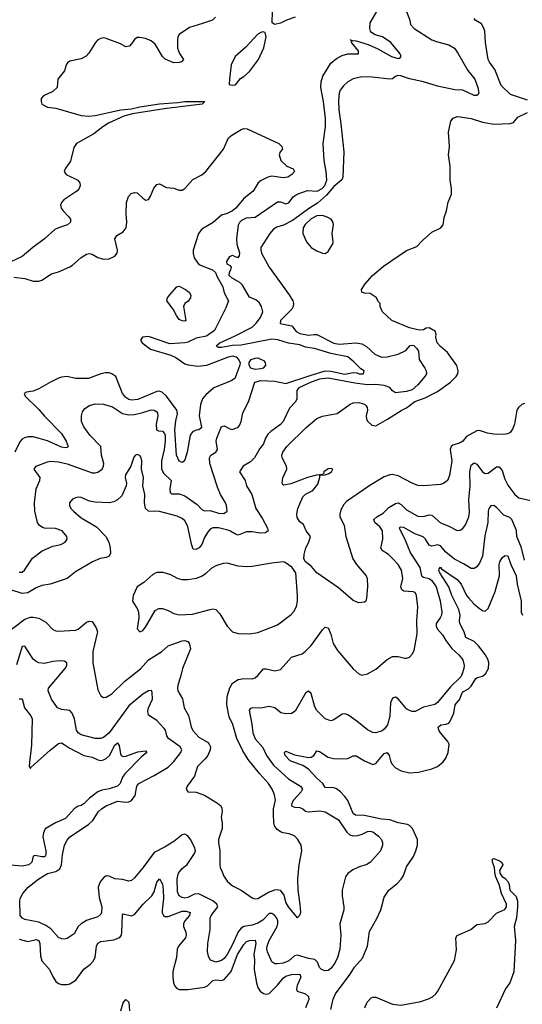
# Model space of a CAD drawing. Header units: inches. Extents: x 2001573 to 2220545, y 644482 to 846830.
# Tile 10 of 256: x 2032733 to 2036314, y 669056 to 676073. Entities that reach past the tile are written whole.
import ezdxf

# ---------------------------------------------------------------- set-up
doc = ezdxf.new("R2010")
doc.units = ezdxf.units.IN
doc.header["$MEASUREMENT"] = 0
doc.layers.add('C0636', color=7, linetype='Continuous')
doc.layers.add('C0637', color=7, linetype='Continuous')

msp = doc.modelspace()

# ---------------------------------------------------------------- linework, layer by layer
at = {"layer": 'C0636', "color": 5}
for points, elevation in [([(2032730, 669520.1), (2032790, 669504.5), (2032850, 669518.7), (2032870, 669511.2), (2032877.2, 669490), (2032880.8, 669400.8), (2032890, 669367), (2032945.2, 669305.2), (2032970.3, 669250), (2032990, 669218.4), (2033010, 669203.7), (2033030, 669197), (2033070, 669197), (2033090, 669203.1), (2033131.8, 669228.2), (2033190, 669307.4), (2033237.7, 669342.3), (2033257.1, 669362.9), (2033270.7, 669390), (2033281, 669470), (2033290, 669491.6), (2033310, 669503.2), (2033403.6, 669516.4), (2033447.5, 669532.5), (2033458.8, 669550), (2033461.7, 669570), (2033465.4, 669694.6), (2033470, 669700.4), (2033530, 669686.5), (2033550, 669695.6), (2033612.1, 669770), (2033674.7, 669830), (2033690, 669858.7), (2033710, 669926), (2033730, 669950.4), (2033750, 669913.4), (2033755.4, 669875.4), (2033756.7, 669810), (2033746.9, 669727), (2033748.1, 669708.1), (2033756.9, 669690), (2033770, 669681.5), (2033790, 669680.9), (2033890, 669718.9), (2033919.3, 669719.3), (2033947, 669710), (2033942.6, 669690), (2033908.7, 669651.3), (2033899.4, 669630), (2033898.9, 669610), (2033915.5, 669570), (2033918.8, 669550), (2033913.7, 669530), (2033865, 669470), (2033855, 669450), (2033850.1, 669389.9), (2033823.8, 669290), (2033823.5, 669250), (2033829.3, 669209.3), (2033836, 669190), (2033850, 669170.4), (2033870, 669162.8), (2033930, 669160.6), (2034050, 669179), (2034070, 669187.2), (2034110, 669226.3), (2034130, 669230.1), (2034170, 669225.7), (2034190, 669233.9), (2034240.3, 669290), (2034284.4, 669410), (2034330, 669482.8), (2034350, 669502.6), (2034370, 669511.9), (2034410, 669512.4), (2034414.8, 669490), (2034400.9, 669410), (2034405.6, 669370), (2034404.5, 669304.5), (2034419.5, 669210), (2034430, 669177), (2034445.2, 669150), (2034470, 669132.5), (2034490, 669129.5), (2034510, 669134.3), (2034570, 669191.9), (2034610, 669241.5), (2034630, 669256.4), (2034670, 669267.5), (2034730, 669271.3), (2034735.1, 669250), (2034709.6, 669190), (2034704.4, 669164.4), (2034709.7, 669149.6), (2034770.1, 669130.1), (2034791, 669111), (2034793.4, 669090), (2034770.2, 669030)], 320), ([(2033585.9, 670000), (2033550, 669957.1), (2033530, 669939.5), (2033510, 669934.6), (2033464.8, 669944.8), (2033410, 669949.3), (2033370, 669969.1), (2033350, 669972.3), (2033330, 669958.5), (2033306.6, 669930), (2033292.9, 669890), (2033298.2, 669818.2), (2033318.4, 669750), (2033316, 669710), (2033310, 669698), (2033290, 669680.3), (2033210, 669654.2), (2033170, 669630.2), (2033149.8, 669610), (2033120.5, 669559.5), (2033070, 669525.3), (2033050, 669520.3), (2033030, 669522), (2033010, 669532), (2032954.2, 669594.2), (2032918, 669618), (2032870, 669640.9), (2032770, 669659.6), (2032752.4, 669670), (2032737, 669690), (2032733.6, 669790), (2032737.3, 669810), (2032754.2, 669845.8), (2032792.9, 669890), (2032869, 669950), (2032930, 669988.2), (2032979.4, 670000)], 340), ([(2035086.4, 670000), (2035071.1, 669988.9), (2035054.3, 669965.7), (2035029.7, 669870), (2035029.7, 669830), (2035043.5, 669750), (2035042.6, 669730), (2035012.7, 669630), (2035021.1, 669550), (2035014.8, 669450), (2034998.4, 669390), (2034978.7, 669350), (2034950, 669310.3), (2034930, 669297.4), (2034910, 669293.7), (2034883.2, 669303.2), (2034870, 669319.1), (2034855.6, 669355.6), (2034835, 669375), (2034790, 669382.5), (2034713.4, 669406.6), (2034690, 669401), (2034650, 669365), (2034610, 669350.2), (2034570, 669343.5), (2034550, 669344.9), (2034530, 669359.5), (2034498.5, 669430), (2034494.6, 669450), (2034497.2, 669470), (2034511, 669510), (2034566.3, 669610), (2034572.6, 669632.6), (2034572.3, 669650), (2034564.2, 669670), (2034550, 669689.2), (2034530, 669702.9), (2034510, 669702.9), (2034464.2, 669655.8), (2034430, 669634.2), (2034390, 669619.9), (2034330, 669611.7), (2034310, 669599.8), (2034288.5, 669571.5), (2034250, 669481.8), (2034210, 669410.2), (2034190, 669383.6), (2034170, 669368.1), (2034130, 669356), (2034093.4, 669370), (2034077.4, 669397.4), (2034071.7, 669431.7), (2034073.6, 669490), (2034090.2, 669590.2), (2034090.3, 669670), (2034098, 669690), (2034144, 669750), (2034137.3, 669770), (2034110, 669793.2), (2034010, 669842.6), (2033979, 669841), (2033930, 669817.3), (2033910, 669813.4), (2033890, 669817.5), (2033870.3, 669830), (2033856.5, 669856.5), (2033854.6, 669950), (2033863.2, 669990), (2033871.4, 670000)], 340), ([(2034174.6, 670000), (2034186.9, 669970), (2034210, 669934), (2034250, 669900.3), (2034310.2, 669870.2), (2034390, 669814.9), (2034408.9, 669808.8), (2034430.5, 669810.5), (2034504.9, 669855.2), (2034550, 669872.4), (2034570, 669875), (2034588.7, 669868.7), (2034613.9, 669833.8), (2034630, 669779.1), (2034646.7, 669750), (2034710, 669671.3), (2034730, 669692), (2034735.1, 669710), (2034731.7, 669768.3), (2034716.4, 669870), (2034714.8, 669950), (2034719.8, 670000)], 360), ([(2034950, 669018), (2034966.1, 669093.9), (2034984, 669130), (2035087.1, 669270), (2035118.4, 669321.5), (2035175.5, 669384.5), (2035210.9, 669470), (2035225.8, 669574.2), (2035276.2, 669663.8), (2035306.6, 669730), (2035330, 669820.7), (2035363, 669870), (2035422.2, 669917.9), (2035450, 669947), (2035464.8, 669970), (2035476.3, 670000)], 320), ([(2035191.6, 669030), (2035207.9, 669072.1), (2035237.3, 669102.8), (2035250, 669107.2), (2035270, 669106.3), (2035390, 669056.6), (2035450, 669049.4), (2035590, 669075.4), (2035645.9, 669094.1), (2035674.7, 669110), (2035698.3, 669130), (2035712.4, 669150), (2035831, 669369), (2035843.9, 669443.9), (2035839.3, 669530), (2035850, 669546), (2035948, 669590), (2035990, 669624.7), (2036050, 669631.3), (2036070, 669644.7), (2036130, 669706), (2036190, 669731), (2036200.9, 669750), (2036200.7, 669770), (2036165, 669845), (2036149.8, 669910), (2036122.4, 669970), (2036118.7, 670000)], 280), ([(2036152.8, 670000), (2036153.4, 669990), (2036169.1, 669969.1), (2036192.9, 669952.9), (2036213.4, 669930), (2036220.4, 669910), (2036224.4, 669870), (2036270, 669824), (2036278.5, 669790), (2036279.6, 669750), (2036272.9, 669672.9), (2036256.6, 669610), (2036264.4, 669510), (2036252.8, 669287.2), (2036224.9, 669210), (2036193, 669167), (2036130, 669028.7)], 280), ([(2033454, 669010), (2033470, 669066), (2033490, 669090.4), (2033510, 669071), (2033516.2, 669010)], 280)]:
    msp.add_lwpolyline(points, dxfattribs=dict(at, elevation=elevation))
at = {"layer": 'C0637', "color": 5}
for points, elevation in [([(2035489.2, 676130), (2035512.9, 676070), (2035517.5, 676037.5), (2035543.7, 676010), (2035670.1, 675930.1), (2035710, 675914.3), (2035790, 675893.7), (2035830, 675868.7), (2035855.3, 675835.3), (2035926, 675710), (2035975.2, 675650), (2035997.5, 675590), (2036004.9, 675550), (2035999.9, 675540.1), (2035990, 675533.6), (2035970, 675533.5), (2035890, 675569.7), (2035833.1, 675573.1), (2035710, 675598.2), (2035610, 675629.2), (2035510, 675651), (2035447.3, 675672.7), (2035426, 675674), (2035411.3, 675668.7), (2035389.2, 675650.8), (2035370, 675648.1), (2035244.2, 675664.2), (2035170, 675665.5), (2035110, 675651.2), (2035070, 675628.7), (2035038.8, 675601.2), (2035017.2, 675570), (2035010.1, 675550), (2035004.9, 675495.1), (2035006.5, 675430), (2035021.7, 675330), (2035042.8, 675130), (2035035.6, 674950), (2035027.5, 674932.6), (2034970, 674883.6), (2034917.8, 674822.2), (2034855.8, 674764.2), (2034798.4, 674730), (2034677.5, 674642.5), (2034611.9, 674608.1), (2034566.1, 674593.9), (2034540.6, 674579.4), (2034514, 674550), (2034450.3, 674450), (2034450.2, 674430), (2034456.8, 674410), (2034511.4, 674310), (2034652.9, 674112.9), (2034677.8, 674070), (2034683.5, 674050), (2034682, 674030), (2034670.7, 674009.3), (2034590.2, 673930), (2034588.5, 673908.5), (2034670.9, 673890.9), (2034702.7, 673850), (2034730, 673835.6), (2034790, 673824.3), (2034830, 673830.3), (2034850, 673828.7), (2034970, 673767), (2035010, 673761.2), (2035130, 673770.1), (2035170, 673763.1), (2035203.3, 673743.3), (2035262.9, 673690), (2035310, 673668.5), (2035350, 673669), (2035430, 673690.1), (2035484, 673716), (2035515.6, 673750), (2035530, 673753.7), (2035542, 673750), (2035563.6, 673730), (2035575.3, 673710), (2035578, 673650), (2035619.3, 673590), (2035628.4, 673570), (2035630.4, 673550), (2035620.3, 673530), (2035569.2, 673470), (2035530, 673435.5), (2035490, 673422.9), (2035430, 673414.9), (2035410, 673413), (2035390, 673427.4), (2035370.8, 673450.8), (2035330, 673466), (2035270, 673473.9), (2035210, 673470.8), (2035121.7, 673481.7), (2034930, 673518.2), (2034868.3, 673510), (2034810.2, 673490), (2034721.5, 673450), (2034706.7, 673430), (2034706.3, 673370), (2034698.7, 673350), (2034656.1, 673303.9), (2034609.2, 673210), (2034590, 673188.7), (2034521.4, 673138.6), (2034501.6, 673118.4), (2034484.4, 673090), (2034469.2, 673050.8), (2034443.2, 673016.8), (2034406.7, 672950), (2034377.9, 672922.1), (2034326, 672890), (2034299.7, 672850), (2034340.2, 672790), (2034348.9, 672750), (2034386.5, 672690), (2034414.2, 672590), (2034460.7, 672520.7), (2034497.7, 672450), (2034502.4, 672430), (2034483.4, 672416.6), (2034446.3, 672413.7), (2034390, 672423.4), (2034350, 672423.9), (2034290, 672399.8), (2034270, 672405.7), (2034231.1, 672430), (2034215.1, 672435.1), (2034149.3, 672450.6), (2034110, 672450.7), (2034090, 672441.2), (2034070, 672418), (2034050, 672383.1), (2034030, 672333.1), (2034010.5, 672309.5), (2033990, 672297.8), (2033970, 672299.7), (2033956.3, 672336.3), (2033930, 672460.9), (2033910, 672500.7), (2033890, 672518.4), (2033855.6, 672535.6), (2033730, 672568.1), (2033650.6, 672570.6), (2033629.3, 672589.3), (2033622.2, 672630), (2033624.7, 672690), (2033611, 672751), (2033615.6, 672810), (2033599.8, 672870), (2033602.4, 672930), (2033598.7, 672950), (2033590, 672966), (2033582, 672970), (2033570, 672975.1), (2033558, 672970), (2033545.7, 672954.3), (2033524.6, 672890), (2033485.8, 672830), (2033483.6, 672810), (2033493.4, 672770), (2033492, 672750), (2033459.7, 672680.3), (2033430.4, 672650), (2033403.7, 672636.3), (2033370, 672629.7), (2033270, 672635.6), (2033230, 672642), (2033170, 672667.3), (2033150, 672669.4), (2033130, 672666), (2033110, 672656), (2033088, 672630), (2033088, 672610), (2033098, 672590), (2033116.4, 672570), (2033170, 672523.7), (2033279.1, 672459.1), (2033346.5, 672390), (2033367.2, 672350), (2033378.2, 672310), (2033379.6, 672270), (2033370.9, 672249.1), (2033350, 672240.9), (2033305.9, 672234.1), (2033250.6, 672210), (2033130, 672137.7), (2033070, 672091.4), (2033050, 672082.4), (2032950, 672051.1), (2032890, 672041.2), (2032850, 672023.9), (2032790, 671988.8), (2032750, 671982.8), (2032670, 672009.7)], 360), ([(2032730, 672136), (2032750, 672135.6), (2032766.3, 672150), (2032824.8, 672235.3), (2032892.5, 672287.5), (2032970, 672320.7), (2033026.4, 672333.6), (2033056.4, 672350), (2033072.2, 672370), (2033067.6, 672390), (2033035.6, 672430), (2032986.9, 672446.9), (2032910, 672449.5), (2032894.3, 672454.3), (2032872.7, 672470), (2032860.7, 672490), (2032839.7, 672570), (2032837.5, 672630), (2032849.2, 672730), (2032876.5, 672790), (2032878.5, 672810), (2032835.9, 672870), (2032850.3, 672890), (2032930, 672922), (2032950, 672926), (2033010, 672922), (2033070, 672908.1), (2033250, 672844.1), (2033270, 672843.4), (2033290, 672848.8), (2033320.2, 672870), (2033331.2, 672890), (2033331.9, 672910), (2033316.9, 672970), (2033310.3, 673030), (2033234.6, 673110), (2033190, 673170.4), (2033174, 673210), (2033173.1, 673250), (2033180.8, 673279.2), (2033198.2, 673301.8), (2033230, 673324.2), (2033270, 673336), (2033330, 673333.5), (2033394.1, 673314.1), (2033465.6, 673265.6), (2033510, 673257.8), (2033550, 673260.2), (2033610, 673272.4), (2033670, 673291.6), (2033690, 673290.7), (2033710, 673278.3), (2033715.8, 673270), (2033717.3, 673250), (2033705.2, 673190), (2033706.5, 673150), (2033722.3, 673142.3), (2033750, 673140.7), (2033764.5, 673124.5), (2033770.3, 673110), (2033770.3, 673070.3), (2033762.6, 673010), (2033744.3, 672930), (2033742.5, 672870), (2033759.1, 672839.1), (2033811.8, 672790), (2033801.6, 672730), (2033804, 672704), (2033813.6, 672693.6), (2033870, 672694.4), (2033910, 672680.4), (2033997.6, 672617.7), (2034030, 672581.2), (2034050, 672572.4), (2034090, 672575.3), (2034150, 672555.6), (2034186.8, 672553.2), (2034212.2, 672570), (2034206.5, 672610), (2034200.2, 672630), (2034163.6, 672690), (2034141.1, 672741.1), (2034087.5, 672910), (2034084.7, 672950), (2034093.7, 672970), (2034129.3, 672990.7), (2034141.5, 673010), (2034132.6, 673070), (2034136.5, 673090), (2034170, 673172.7), (2034190, 673179.3), (2034230, 673156), (2034250, 673152.7), (2034290, 673169.4), (2034298.9, 673181.2), (2034310, 673208.7), (2034323.5, 673270), (2034364.2, 673350), (2034408.7, 673490), (2034450, 673500.5), (2034550, 673496), (2034630, 673479.6), (2034801.8, 673538.2), (2034910, 673569.4), (2034950, 673567.4), (2035050, 673547.8), (2035110, 673557.5), (2035135.3, 673555.3), (2035151.8, 673548.2), (2035182.8, 673550), (2035186.8, 673570), (2035163.6, 673583.6), (2035113.9, 673633.9), (2035070, 673670.3), (2034950, 673694.8), (2034834, 673730), (2034770, 673739.6), (2034730, 673754.6), (2034647.6, 673767.6), (2034572.4, 673792.4), (2034530, 673796.3), (2034310, 673754.3), (2034248.8, 673751.2), (2034170, 673736.5), (2034150, 673736.3), (2034141.3, 673741.3), (2034136.3, 673750), (2034158, 673770), (2034263.7, 673816.3), (2034390, 673882), (2034418.8, 673910), (2034449.2, 673950), (2034465.4, 673990), (2034456.8, 674030), (2034438.5, 674058.5), (2034415.8, 674075.8), (2034370, 674094.3), (2034320.9, 674180.9), (2034300.2, 674200.2), (2034246, 674230), (2034226.2, 674250), (2034227.6, 674272.4), (2034237.1, 674290), (2034241, 674310), (2034236.8, 674316.8), (2034211, 674331), (2034207.7, 674350), (2034230, 674384), (2034250, 674395.3), (2034265.6, 674385.6), (2034290, 674379), (2034298.8, 674390), (2034302, 674410), (2034281.3, 674470), (2034279.6, 674510), (2034292.7, 674610), (2034300.2, 674630), (2034315.8, 674644.2), (2034350, 674659.8), (2034410, 674664.9), (2034570, 674774.1), (2034590, 674774.1), (2034630, 674761.3), (2034650, 674767), (2034680.3, 674810), (2034710, 674829.7), (2034784.6, 674855.4), (2034851.8, 674851.8), (2034887.2, 674870), (2034906.5, 674890), (2034920.8, 674930), (2034917, 674990), (2034903.2, 675070), (2034894.3, 675190), (2034910.7, 675310), (2034911.9, 675368.1), (2034896.4, 675490), (2034877.9, 675590), (2034879.7, 675630), (2034892.4, 675670), (2034950, 675762.4), (2034990, 675797.2), (2035030, 675817.8), (2035070, 675829.8), (2035146, 675830), (2035145.7, 675850), (2035096.4, 675910), (2035098.5, 675918.5), (2035089.1, 675930.9), (2035102, 675922), (2035110, 675925.1), (2035130, 675921.8), (2035215.6, 675895.6), (2035285.6, 675865.6), (2035381.6, 675810), (2035430, 675795.6), (2035441.4, 675798.6), (2035450.4, 675809.6), (2035443.8, 675830), (2035378.3, 675910), (2035317.7, 675950), (2035265.9, 675965.9), (2035240.3, 675980.3), (2035232.5, 675990), (2035228.2, 676010), (2035230.8, 676049.2), (2035277.6, 676130)], 340), ([(2034695.3, 676090), (2034634, 676070), (2034590, 676047.7), (2034550, 676038), (2034531.3, 676051.3), (2034533, 676130)], 340), ([(2034128.4, 676090), (2034106.8, 676070), (2034035.6, 676044.4), (2033941.8, 676018.2), (2033870, 675966.9), (2033859.7, 675950), (2033856.3, 675930), (2033857.3, 675870), (2033871.3, 675831.3), (2033899.5, 675790), (2033886.7, 675773.3), (2033870, 675766.8), (2033830, 675764.4), (2033770, 675791), (2033750, 675811.3), (2033697.5, 675897.5), (2033670, 675921.2), (2033630, 675939), (2033590, 675946.3), (2033570, 675944.8), (2033550, 675932.4), (2033530, 675899.7), (2033515.1, 675884.9), (2033490, 675879.8), (2033450, 675900.3), (2033350, 675938.8), (2033330, 675943.1), (2033310, 675939.7), (2033290, 675928.3), (2033272.9, 675910), (2033225.5, 675834.5), (2033207, 675812.9), (2033170, 675794.8), (2033090, 675776.4), (2033074.5, 675765.5), (2033064.2, 675750), (2033051.3, 675708.7), (2033004.9, 675650), (2033000.7, 675590), (2032970, 675560.7), (2032902.8, 675530), (2032885.5, 675510), (2032884.9, 675490), (2032890.8, 675470), (2032930, 675450.4), (2032990, 675441.5), (2033170, 675390.9), (2033224.8, 675384.8), (2033270.9, 675389.1), (2033453.2, 675430), (2033530, 675438.4), (2033590, 675452.3), (2033730, 675473.4), (2033858.6, 675481.4), (2033910, 675490.7), (2034052, 675490), (2034032, 675470), (2033761.7, 675438.3), (2033537.8, 675402.2), (2033474.4, 675385.6), (2033365.3, 675334.7), (2033326.3, 675310), (2033261.6, 675258.4), (2033137.1, 675190), (2033118.5, 675161.5), (2033094.6, 675065.4), (2033056.3, 675010), (2033050.7, 674990), (2033064, 674970), (2033146.7, 674930), (2033162.3, 674910), (2033163.2, 674890), (2033156.5, 674870), (2033138.9, 674850), (2033046.3, 674790), (2033030.3, 674770), (2033022.7, 674750), (2033028.9, 674730), (2033042.7, 674710), (2033081.5, 674670), (2033094, 674650), (2033094.3, 674630), (2033072.4, 674610), (2033009.5, 674590.5), (2032982.7, 674577.3), (2032908.7, 674510), (2032826.7, 674450), (2032750, 674386), (2032586, 674310)], 320), ([(2036350, 675499.6), (2036230, 675538.6), (2036163.9, 675603.9), (2036117.2, 675717.1), (2036080.2, 675770), (2036071.3, 675790), (2036051.6, 675910), (2036046.3, 675990), (2036038, 676018), (2036023, 676043), (2035979.1, 676070), (2035970, 676080.7)], 380), ([(2036330, 673336.6), (2036309.9, 673330.1), (2036287.3, 673310), (2036274.1, 673290), (2036257.6, 673190), (2036244.9, 673155.1), (2036228.3, 673131.7), (2036210, 673120.4), (2036183.3, 673116.7), (2036110, 673119.1), (2036067, 673127), (2036010, 673145.7), (2035990, 673142.6), (2035917.3, 673102.7), (2035890, 673069), (2035870, 673058), (2035818.6, 673041.4), (2035806.3, 673030), (2035800.9, 673010), (2035811.5, 672928.5), (2035795, 672825), (2035780.5, 672790), (2035752.5, 672767.5), (2035730, 672760.7), (2035610, 672751.4), (2035570, 672754.4), (2035528.7, 672768.7), (2035430, 672821.5), (2035390, 672832.8), (2035370, 672830.3), (2035330, 672814), (2035226.4, 672753.6), (2035061.1, 672638.8), (2035042, 672618), (2035021.3, 672578.7), (2035013.3, 672550), (2035014, 672530), (2035043.7, 672470), (2035056.9, 672390), (2035106, 672230), (2035131.6, 672190), (2035202, 672110), (2035209.6, 672090), (2035211.9, 672031.9), (2035202.7, 671950), (2035199, 671930), (2035190, 671921), (2035150, 671916), (2035110, 671934.8), (2035003.4, 672023.4), (2034851.1, 672131.2), (2034810, 672178), (2034768.1, 672208.1), (2034757.3, 672230), (2034759.1, 672260.9), (2034770.5, 672309.5), (2034793.4, 672350), (2034806, 672390), (2034774, 672430), (2034754.4, 672474.4), (2034730, 672494.8), (2034710, 672526), (2034706.7, 672550), (2034714.4, 672590), (2034750, 672672.3), (2034770, 672691.8), (2034822, 672718), (2034857.3, 672762.7), (2034872, 672812), (2034872, 672828), (2034909.3, 672829.3), (2034930, 672837.2), (2034954, 672850), (2034964.7, 672870), (2034950, 672875.5), (2034930, 672871.7), (2034899, 672850), (2034899, 672841), (2034889.3, 672830.7), (2034847.5, 672827.5), (2034783.7, 672810), (2034665.9, 672765.9), (2034615.3, 672755.3), (2034610, 672756), (2034602, 672770), (2034608.2, 672808.2), (2034636.9, 672870), (2034634.9, 672890), (2034602, 672950), (2034601.2, 672970), (2034607.7, 672990), (2034636.1, 673030), (2034773.9, 673166.1), (2034848.8, 673230), (2034890, 673246.3), (2034994.5, 673265.5), (2035086.7, 673333.3), (2035110, 673341.5), (2035150, 673344.9), (2035190, 673333.3), (2035201.5, 673321.5), (2035209.1, 673310), (2035210.5, 673290), (2035201.8, 673250), (2035204.8, 673224.8), (2035213.6, 673210), (2035242.6, 673182.6), (2035270, 673179.2), (2035353.9, 673226.1), (2035450, 673288.2), (2035490, 673307), (2035548.1, 673351.9), (2035621.8, 673378.2), (2035710, 673422.6), (2035802.4, 673490), (2035843.8, 673530), (2035854.7, 673550), (2035857.4, 673570), (2035847.5, 673607.5), (2035782, 673702), (2035730, 673742.8), (2035706.8, 673770), (2035698, 673810), (2035701, 673830), (2035696, 673850), (2035650, 673876), (2035630, 673874), (2035610, 673862), (2035579, 673861), (2035510, 673876), (2035384, 673930), (2035317.3, 673990), (2035301, 674030), (2035302, 674050), (2035290, 674062), (2035272.5, 674092.5), (2035230, 674120.5), (2035190, 674123.8), (2035171.3, 674130), (2035168.9, 674150), (2035194.2, 674190), (2035246.4, 674250), (2035324.1, 674315.9), (2035490, 674427.9), (2035562.5, 674457.5), (2035601.7, 674498.3), (2035670, 674557.7), (2035733.7, 674590), (2035749, 674610), (2035757.1, 674662.9), (2035772.7, 674710), (2035786.5, 674773.5), (2035808.5, 674830), (2035810.4, 674870), (2035799.3, 674930), (2035799.5, 675030), (2035787.3, 675110), (2035794.4, 675170), (2035788, 675270), (2035804.9, 675350), (2035820.7, 675370), (2035850, 675382.4), (2035870, 675379.7), (2035950, 675367.6), (2036030, 675342.5), (2036112.7, 675327.3), (2036227, 675333), (2036250, 675340.9), (2036281.9, 675378.1), (2036350, 675410.8)], 380), ([(2032690, 674238.7), (2032770, 674228), (2032830, 674209), (2032868.9, 674208.9), (2032890, 674216.9), (2032959.2, 674260.8), (2033010, 674276.9), (2033090, 674311.6), (2033110, 674323.2), (2033170, 674376.9), (2033210, 674402.9), (2033230, 674406.2), (2033250, 674402.4), (2033290, 674378), (2033330, 674365.8), (2033370, 674369.3), (2033410, 674388.1), (2033427.3, 674410), (2033430.7, 674430), (2033411.2, 674510), (2033424.5, 674535.5), (2033470, 674562), (2033490.9, 674589.1), (2033496.1, 674630), (2033491.1, 674690), (2033493.3, 674770), (2033508.2, 674811.8), (2033526.2, 674833.8), (2033550, 674842), (2033570, 674839.1), (2033610, 674800.7), (2033632.5, 674787.5), (2033650, 674791), (2033665.4, 674814.6), (2033688.5, 674871.5), (2033710, 674898), (2033730, 674902), (2033777.7, 674877.7), (2033831.5, 674871.4), (2033870, 674858.4), (2033890, 674858.4), (2033910, 674868.6), (2033967.1, 674932.9), (2034030, 674967.3), (2034058.5, 674990), (2034185.5, 675150), (2034219.7, 675230), (2034243.6, 675250), (2034310, 675291), (2034330, 675296.6), (2034354.1, 675294.1), (2034578.4, 675190), (2034600.4, 675170), (2034604.9, 675150), (2034587.7, 675130), (2034580.5, 675110), (2034592.7, 675070), (2034635.5, 675030), (2034680.7, 675010), (2034690.3, 674990), (2034672.7, 674970), (2034643, 674950), (2034610, 674946.4), (2034530, 674956.7), (2034500.4, 674950), (2034452.5, 674927.5), (2034433.1, 674910), (2034396.4, 674850), (2034330, 674798), (2034272.9, 674730), (2034250, 674710.4), (2034210, 674691.1), (2034170, 674679.9), (2034112.4, 674627.6), (2034030, 674579.3), (2034006.1, 674550), (2033968.8, 674430), (2033968.1, 674410), (2033976.4, 674376.4), (2034009, 674329), (2034106, 674290), (2034128, 674270), (2034139.7, 674239.7), (2034181.1, 674170), (2034190, 674126.4), (2034219.5, 674070), (2034201.5, 674018.5), (2034121.2, 673858.8), (2034063.1, 673816.9), (2033990, 673803.4), (2033930, 673773.9), (2033910, 673769.2), (2033802.6, 673762.6), (2033650, 673814.7), (2033606.8, 673810), (2033593, 673790), (2033604.4, 673770), (2033665, 673725), (2033810, 673682.3), (2033844.7, 673664.7), (2033910, 673620.4), (2033932.6, 673612.6), (2034003.2, 673603.2), (2034065.6, 673610), (2034221.4, 673670), (2034250, 673676.4), (2034274.4, 673670), (2034292.9, 673650), (2034303, 673630), (2034301, 673610), (2034265.1, 673514.9), (2034240.3, 673499.7), (2034116.5, 673450), (2034060, 673400), (2034036.3, 673370), (2034021.6, 673330), (2034010.5, 673250), (2034027.5, 673170), (2034021.6, 673158.4), (2034010, 673150.8), (2033990, 673147.1), (2033964.9, 673135.1), (2033947.9, 673112.1), (2033925.2, 672990), (2033910, 672937.2), (2033897.4, 672922.6), (2033890, 672917), (2033870, 672927.6), (2033849.8, 672969.8), (2033838.3, 673150), (2033845.1, 673214.9), (2033856.3, 673263.7), (2033852.8, 673290), (2033779, 673390), (2033750, 673416), (2033730, 673424.5), (2033710, 673424), (2033574.3, 673365.6), (2033530, 673361.5), (2033510, 673367), (2033490, 673380.6), (2033466.1, 673410), (2033416.8, 673530), (2033390, 673549.8), (2033370, 673555.4), (2033343.2, 673556.8), (2033310.8, 673550), (2033224.2, 673515.8), (2033130, 673516.5), (2033070, 673529.8), (2033030, 673525), (2033010, 673517.8), (2032952.2, 673490), (2032870, 673442), (2032830, 673425.6), (2032781.4, 673418.6), (2032764.7, 673410), (2032771, 673390), (2032870, 673296), (2032910, 673246.3), (2033030, 673123.6), (2033064.7, 673070), (2033077.4, 673030), (2033070, 673023.5), (2033057.9, 673022.1), (2033030, 673026.3), (2032931.9, 673071.9), (2032830, 673099.9), (2032790, 673099), (2032767.6, 673092.4), (2032750, 673082.4), (2032735, 673065), (2032698.8, 672990)], 320), ([(2034719.8, 670000), (2034724.8, 670050), (2034743.5, 670150), (2034738.7, 670190), (2034715.6, 670230), (2034690, 670255.6), (2034652.1, 670272.1), (2034610, 670277.7), (2034590, 670285.4), (2034564.5, 670304.5), (2034548.5, 670328.5), (2034543.2, 670350), (2034540.6, 670410), (2034542.4, 670450), (2034554.4, 670510), (2034548, 670550), (2034530.7, 670590), (2034505, 670630), (2034440.9, 670700.9), (2034361.3, 670801.3), (2034322.7, 670862.7), (2034280.2, 670950), (2034250.8, 671050), (2034225.3, 671105.3), (2034209.9, 671189.9), (2034211.1, 671250), (2034230, 671310.4), (2034250, 671344), (2034290, 671371.2), (2034330, 671377.8), (2034390, 671376.2), (2034410, 671383.6), (2034430, 671398.8), (2034470, 671447), (2034490, 671447.4), (2034550, 671431.5), (2034590, 671443.1), (2034670, 671528.8), (2034746.1, 671553.9), (2034770, 671571.5), (2034810, 671613.8), (2034890, 671724.9), (2034910, 671743), (2034930, 671739.1), (2034950, 671694), (2034967.5, 671627.5), (2034997.4, 671577.4), (2035110, 671447.3), (2035150, 671410.8), (2035170, 671402), (2035210, 671410.5), (2035270, 671444.4), (2035350, 671514.4), (2035390, 671534.4), (2035430, 671535.8), (2035477.2, 671522.8), (2035490, 671522.4), (2035510, 671530.5), (2035529.7, 671550.3), (2035543.3, 671576.7), (2035564.2, 671695.8), (2035563.1, 671790), (2035568.8, 671888.8), (2035560.9, 671970), (2035549.8, 671989.8), (2035535.9, 671995.9), (2035470, 671999.8), (2035455.6, 672010), (2035448.1, 672030), (2035462.9, 672090), (2035453.5, 672150), (2035428.8, 672190), (2035390, 672233.6), (2035361.3, 672261.3), (2035316.4, 672290), (2035305.7, 672305.7), (2035319.5, 672370), (2035317, 672430), (2035299.8, 672459.8), (2035262.6, 672490), (2035256.9, 672510), (2035278.3, 672530), (2035323.2, 672556.8), (2035362.9, 672597.1), (2035410, 672625.4), (2035430, 672630.2), (2035450, 672618.2), (2035490, 672579.7), (2035570, 672534.3), (2035610, 672531.4), (2035650, 672544.2), (2035670, 672540.7), (2035730, 672486.9), (2035785.7, 672465.7), (2035850, 672432), (2035870, 672434), (2035890, 672446.4), (2035910, 672473), (2035933.5, 672530), (2035936.6, 672563.4), (2035932.7, 672650), (2035943.6, 672750), (2035939, 672850), (2035950, 672899.3), (2035970, 672915.6), (2035990, 672905.3), (2036029.6, 672849.6), (2036050, 672839.7), (2036070, 672841.8), (2036130, 672885.8), (2036150, 672886.3), (2036170, 672859.3), (2036190, 672798), (2036210, 672755.8), (2036259.5, 672690), (2036290, 672666.5), (2036383.2, 672643.2)], 360), ([(2036330, 672221.6), (2036309, 672310), (2036275.5, 672390), (2036272.6, 672432.6), (2036240.2, 672510), (2036225.6, 672525.6), (2036181.8, 672541.8), (2036130, 672595.6), (2036110, 672610.3), (2036090, 672608.2), (2036076.3, 672590), (2036070, 672571), (2036068.3, 672490), (2036046, 672394), (2036029.8, 672250), (2036010, 672199.5), (2035990, 672173.7), (2035970, 672162), (2035950, 672161.1), (2035895.6, 672195.6), (2035830, 672229.4), (2035770, 672277.7), (2035730, 672324.1), (2035710, 672330.2), (2035670, 672321.3), (2035650, 672328.5), (2035625, 672370), (2035606.6, 672386.6), (2035548.7, 672408.7), (2035470, 672453.1), (2035443.6, 672456.4), (2035437.4, 672450), (2035475.6, 672375.6), (2035517, 672270), (2035583.8, 672170), (2035596.2, 672110), (2035610, 672099.6), (2035650, 672089.4), (2035670, 672075.8), (2035699.4, 672030), (2035729.8, 671930.2), (2035740.7, 671850), (2035738, 671830), (2035728.9, 671810), (2035699.5, 671770), (2035699.9, 671750), (2035710, 671728.7), (2035745.6, 671690), (2035768.6, 671648.7), (2035811.9, 671591.9), (2035864.5, 671544.5), (2035891.1, 671510), (2035899.1, 671470), (2035896.8, 671450), (2035886, 671410), (2035875.8, 671390), (2035801.5, 671318.5), (2035710, 671207.4), (2035690, 671192.9), (2035610, 671172.8), (2035550, 671143.8), (2035530, 671143.1), (2035510, 671148.7), (2035490, 671162.6), (2035430, 671233.4), (2035410, 671243.7), (2035390, 671237.1), (2035374.9, 671205.1), (2035369.8, 671110), (2035353, 671047.1), (2035330, 671016.5), (2035315, 671005), (2035270.3, 670990.3), (2035250, 670993.1), (2035210, 671013.1), (2035135, 671075), (2035070, 671119.6), (2035050, 671124.9), (2035030, 671123.7), (2034970, 671083.8), (2034950, 671076.4), (2034910, 671090.4), (2034849, 671150), (2034836.3, 671176.3), (2034810.2, 671270.2), (2034790, 671288.4), (2034770, 671273.4), (2034695.6, 671144.4), (2034670, 671127.7), (2034630, 671125.4), (2034593.7, 671133.7), (2034550, 671168), (2034510, 671178.4), (2034450, 671166.4), (2034390, 671169), (2034376.6, 671163.4), (2034367.6, 671152.4), (2034387.4, 671052.6), (2034394.6, 670990), (2034410, 670947.2), (2034466.2, 670886.2), (2034491.2, 670830), (2034541, 670761), (2034650, 670661.6), (2034733.3, 670610), (2034748.4, 670590), (2034739.3, 670570), (2034682.8, 670510), (2034670.7, 670490), (2034670, 670469.7), (2034690, 670461.3), (2034730, 670458.6), (2034749.9, 670449.9), (2034770, 670433), (2034790, 670426.6), (2034870, 670435.8), (2034908.7, 670428.7), (2035004.2, 670370), (2035063.1, 670283.1), (2035084.6, 670264.6), (2035110, 670256), (2035142.1, 670257.9), (2035172.5, 670267.5), (2035210, 670286.9), (2035230.8, 670290.8), (2035250, 670284.7), (2035290, 670254.7), (2035309.7, 670230), (2035317.4, 670210), (2035318.9, 670190), (2035304.7, 670150), (2035231.8, 670070), (2035207.1, 670052.9), (2035146, 670034), (2035105.9, 670014.1), (2035086.4, 670000)], 340), ([(2035476.3, 670000), (2035490, 670035.5), (2035537.6, 670110), (2035556.4, 670150), (2035567.3, 670190), (2035567.1, 670230), (2035530.9, 670310), (2035511.2, 670330), (2035496.9, 670336.9), (2035430, 670348.9), (2035370, 670370.5), (2035310, 670375.8), (2035190, 670401.8), (2035124.3, 670404.3), (2035110, 670416.4), (2035070, 670507.8), (2035050, 670536.5), (2035017.8, 670570), (2034990, 670590.5), (2034970, 670598), (2034910, 670600.4), (2034893.4, 670630), (2034850, 670668.4), (2034790, 670732.5), (2034750, 670758.3), (2034659.8, 670790), (2034623.5, 670830), (2034619.7, 670850), (2034630, 670860.3), (2034690, 670834), (2034790, 670814.6), (2034810, 670817.7), (2034829.7, 670830), (2034850, 670862), (2034870, 670858.8), (2034930, 670818), (2034968, 670808), (2035004.8, 670804.8), (2035070, 670808), (2035110, 670827.8), (2035130, 670826.9), (2035190, 670792), (2035250, 670764.4), (2035270, 670771.6), (2035330, 670842.8), (2035350, 670851.7), (2035366, 670830), (2035374.4, 670790), (2035383.6, 670770), (2035410, 670740.4), (2035450, 670719.5), (2035510, 670705.3), (2035575.3, 670710), (2035670, 670733.6), (2035710, 670750.3), (2035750, 670783.7), (2035769, 670811), (2035785.6, 670850), (2035792.8, 670910), (2035784.2, 670930), (2035731.9, 670990), (2035718.8, 671010), (2035713.6, 671030), (2035732.4, 671047.6), (2035770, 671052.6), (2035790, 671060.4), (2035798.7, 671070), (2035826, 671130), (2035836.6, 671190), (2035868.8, 671230), (2035882.6, 671270), (2035895.5, 671284.5), (2035930, 671304.2), (2035950, 671322.1), (2035982.1, 671377.9), (2035994.6, 671385.4), (2036030, 671394.6), (2036050.6, 671410), (2036073.1, 671450), (2036076.1, 671490), (2036071, 671511), (2036049.9, 671550), (2036001.1, 671610), (2035970, 671641.8), (2035910.9, 671670.9), (2035899.3, 671710), (2035869, 671770), (2035866.1, 671790), (2035870.4, 671830), (2035861.1, 671870), (2035811.9, 671970), (2035791.3, 672031.3), (2035727.1, 672130), (2035719.8, 672150), (2035721.1, 672158.9), (2035730, 672170.3), (2035738.9, 672158.9), (2035850, 672084.3), (2035877.8, 672050), (2035916.8, 671970), (2035931.8, 671950), (2035967.5, 671910), (2036010, 671876.6), (2036030, 671862), (2036050, 671858.5), (2036070, 671877.1), (2036121, 671999), (2036150.5, 672110), (2036149.3, 672190), (2036154.6, 672210), (2036170, 672237.8), (2036190, 672254.3), (2036210, 672252.4), (2036232.3, 672190), (2036269.5, 672110), (2036276.3, 672050), (2036305.1, 671930), (2036304.8, 671850), (2036315.8, 671830)], 320), ([(2032622.2, 671690), (2032770, 671799.7), (2032810, 671813.8), (2032830, 671815.6), (2032868.6, 671808.6), (2032919.1, 671779.1), (2032970, 671726), (2032990, 671716.4), (2033010, 671714), (2033130, 671722.3), (2033150, 671730.3), (2033210, 671779.2), (2033230, 671786.5), (2033250, 671783.1), (2033278.5, 671738.5), (2033286.2, 671710), (2033254.2, 671570), (2033254.9, 671490), (2033290, 671298), (2033310, 671254), (2033330, 671243), (2033350, 671244.4), (2033390, 671268.4), (2033481.7, 671358.3), (2033594.4, 671445.6), (2033650, 671510.2), (2033744.7, 671570), (2033789.8, 671610.2), (2033890, 671646.9), (2033910, 671648.9), (2033930, 671641.3), (2033941.3, 671630), (2033949, 671590), (2033892.1, 671450), (2033879.7, 671390), (2033860.8, 671330), (2033857.4, 671310), (2033860.3, 671290), (2033893.2, 671233.2), (2033903.7, 671170), (2033934.8, 671114.8), (2033954.5, 671034.5), (2033966.9, 671006.9), (2034010, 670958.7), (2034070, 670924.6), (2034083.6, 670910), (2034091.2, 670890), (2034090.2, 670870), (2034073.8, 670830), (2034055, 670805), (2034000.3, 670750), (2033977.3, 670682.7), (2033926, 670610), (2033918, 670590), (2033931.3, 670571.3), (2033990, 670568.6), (2034050, 670547.2), (2034142.4, 670490), (2034165.3, 670470), (2034173.7, 670453.7), (2034176.1, 670430), (2034168.9, 670390), (2034174.9, 670350), (2034174.6, 670310), (2034150.3, 670230), (2034148.9, 670210), (2034159.6, 670150), (2034159.1, 670050), (2034162.3, 670030), (2034174.6, 670000)], 360), ([(2032979.4, 670000), (2032990, 670002.5), (2033018.4, 670021.6), (2033031.4, 670050), (2033037.7, 670122.3), (2033051.1, 670190), (2033070, 670226.6), (2033090, 670249.7), (2033223.5, 670336.5), (2033253.1, 670366.9), (2033295.5, 670430), (2033316.9, 670450), (2033348.8, 670470), (2033430, 670504.1), (2033490, 670497), (2033510, 670498.4), (2033530, 670507.4), (2033556, 670544), (2033567.6, 670610), (2033581.7, 670630), (2033690, 670687.1), (2033790, 670747.2), (2033830, 670787.2), (2033881.6, 670850), (2033889.2, 670870), (2033876.5, 670890), (2033794.2, 670950), (2033780.7, 670970), (2033771.5, 671010), (2033762.1, 671022.1), (2033710, 671077.6), (2033650, 671116.3), (2033645.9, 671145.9), (2033650.8, 671170), (2033679, 671230), (2033677.1, 671277.1), (2033672.3, 671292.3), (2033650, 671289.1), (2033610, 671266), (2033510, 671182.3), (2033371.5, 670990), (2033330, 670958.3), (2033310, 670950.2), (2033269.5, 670949.5), (2033170, 670976.9), (2033149.6, 670989.6), (2033137.1, 671010), (2033122.7, 671090), (2033107.9, 671130), (2033090, 671149), (2033030, 671155.8), (2033003, 671170), (2032958.4, 671230), (2032935.5, 671290), (2032939.1, 671310), (2033057.3, 671450), (2033068.8, 671470), (2033068.2, 671490), (2033050, 671500.9), (2033024.1, 671504), (2032970, 671498.4), (2032910, 671485.3), (2032868.4, 671490), (2032850, 671498.4), (2032830, 671514.9), (2032770, 671608.6), (2032753.3, 671606.7), (2032750, 671606), (2032710, 671476.4)], 340), ([(2032730, 671233.7), (2032750, 671232.7), (2032767.1, 671170), (2032812.3, 671112.3), (2032821.7, 671090), (2032816.2, 670903.8), (2032801.7, 670781.7), (2032801.3, 670750), (2032810, 670736.3), (2032814.8, 670745.2), (2032950, 670867.5), (2033010, 670915.6), (2033022.4, 670917.6), (2033030, 670918.5), (2033050, 670908.2), (2033084.4, 670884.4), (2033190, 670828.7), (2033250, 670816.3), (2033290, 670798), (2033310, 670794.4), (2033330, 670797.9), (2033350, 670808.2), (2033371.6, 670828.5), (2033410, 670901.7), (2033430, 670919.5), (2033440.5, 670900.5), (2033450, 670842), (2033456.5, 670830), (2033470, 670821.6), (2033490, 670824), (2033575.2, 670855.2), (2033630, 670862.8), (2033638, 670850), (2033600.7, 670819.3), (2033481.8, 670698.2), (2033465.7, 670674.3), (2033447.8, 670630), (2033430, 670610.5), (2033370, 670591.2), (2033317.5, 670582.5), (2033289.4, 670570), (2033230, 670524.4), (2033190, 670483.9), (2033170, 670472.4), (2033150, 670467.6), (2033121.4, 670450), (2033059.1, 670380.9), (2032987.6, 670350), (2032914.4, 670305.6), (2032902.3, 670277.7), (2032898.4, 670250), (2032920.1, 670150), (2032919, 670121), (2032912.6, 670107.4), (2032890, 670106.3), (2032842.4, 670117.6), (2032828.9, 670111.2), (2032820.1, 670070), (2032798.9, 670050), (2032750, 670039.9), (2032670, 670048.7)], 320), ([(2033871.4, 670000), (2033890, 670022.8), (2033926.6, 670053.4), (2033978.8, 670130), (2033984.5, 670150), (2033979.7, 670170), (2033950.8, 670230.8), (2033930, 670255.8), (2033910, 670268.8), (2033890, 670264), (2033830, 670216.9), (2033770, 670178.2), (2033690, 670138.4), (2033610, 670028.8), (2033585.9, 670000)], 340), ([(2036118.7, 670000), (2036115.1, 670030), (2036102.2, 670070), (2036100.9, 670090), (2036110, 670095.3), (2036156.7, 670076.7), (2036167.3, 670067.3), (2036174, 670050), (2036152.2, 670010), (2036152.8, 670000)], 280)]:
    msp.add_lwpolyline(points, dxfattribs=dict(at, elevation=elevation))
for points, elevation in [([(2034466, 675986), (2034450, 675982), (2034430, 675968.7), (2034343.9, 675876.1), (2034268.7, 675811.3), (2034240.5, 675750), (2034226.8, 675650), (2034226, 675610), (2034250, 675604.9), (2034270, 675608), (2034307, 675653), (2034330, 675666.8), (2034370, 675704), (2034435.1, 675790), (2034473.2, 675873.2), (2034488, 675950), (2034482, 675982)], 340), ([(2034890, 674676.7), (2034850, 674675.5), (2034810, 674652.8), (2034765.9, 674614.1), (2034752.2, 674590), (2034749.7, 674550), (2034776.4, 674490), (2034810, 674450.1), (2034850, 674424.7), (2034890, 674409.3), (2034910, 674406.7), (2034930, 674420.5), (2034963.9, 674476.1), (2034967.1, 674490), (2034958.1, 674550), (2034969.5, 674610), (2034966.3, 674626.3), (2034951, 674651), (2034924.7, 674664.7)], 380), ([(2033910, 673925.2), (2033890, 673926.6), (2033870, 673937.2), (2033850, 673964), (2033826, 674010), (2033781.2, 674070), (2033786.6, 674090), (2033800.9, 674110), (2033853.2, 674170), (2033870, 674172.6), (2033914.6, 674150), (2033940.3, 674130), (2033952.2, 674110), (2033950.4, 674089.6), (2033932.7, 674067.3), (2033910.5, 674049.5), (2033900.7, 674030), (2033916, 673930)], 280), ([(2034410, 673579), (2034379.8, 673590), (2034367.8, 673610), (2034368.3, 673630), (2034383, 673650), (2034410, 673661.5), (2034430, 673662), (2034470, 673644.4), (2034482, 673630), (2034483.8, 673610), (2034468, 673590), (2034450, 673584.2)], 320), ([(2034609, 672209), (2034530, 672200.9), (2034390, 672176.9), (2034350, 672174.3), (2034290, 672179.1), (2034210, 672199.6), (2034181.6, 672198.4), (2034130, 672179.7), (2034097.6, 672162.4), (2034056.6, 672123.4), (2034032.6, 672107.4), (2033990, 672090.6), (2033930, 672080.6), (2033890, 672082), (2033857.2, 672090), (2033810, 672116), (2033754.2, 672134.2), (2033710, 672132.7), (2033681.7, 672118.3), (2033617.7, 672062.3), (2033570.7, 672030), (2033540.5, 671970), (2033535.5, 671930), (2033571.8, 671871.8), (2033579.3, 671850), (2033582.4, 671810), (2033570.7, 671730.7), (2033590, 671710.8), (2033610, 671719.1), (2033630, 671744), (2033698.7, 671861.3), (2033724.2, 671875.8), (2033750, 671877.4), (2033790, 671863.1), (2033830, 671840.3), (2033870, 671831.9), (2033964.1, 671835.9), (2034090, 671870.3), (2034110, 671873.4), (2034130, 671870.3), (2034159.3, 671839.3), (2034210.2, 671750.2), (2034250.3, 671710.3), (2034290, 671698.4), (2034370, 671697), (2034430, 671704.9), (2034570, 671760.4), (2034667, 671833), (2034685.3, 671854.7), (2034704.5, 671890), (2034712, 671930), (2034712.7, 671970), (2034701.2, 672130), (2034672, 672172), (2034624.7, 672204.7)], 380)]:
    msp.add_lwpolyline(points, close=True, dxfattribs=dict(at, elevation=elevation))

doc.saveas('drawing.dxf')
